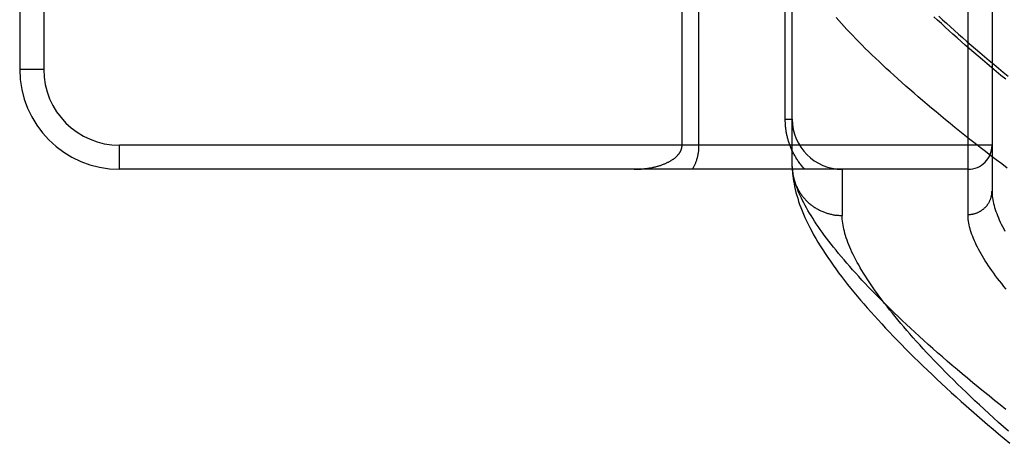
# Model space of a CAD drawing. Header units: inches. Extents: x 0 to 200, y 0 to 129.
# Tile 189 of 256: x 82.292 to 83.524, y 88.468 to 88.998. Entities that reach past the tile are written whole.
import ezdxf

# ---------------------------------------------------------------- set-up
doc = ezdxf.new("R2010")
doc.units = ezdxf.units.IN
doc.header["$LTSCALE"] = 11
doc.header["$MEASUREMENT"] = 0
doc.linetypes.add('HIDDEN', pattern=[0.2, 0.1, -0.1])
doc.layers.add('RIGHTHAND_DOOR_ASSEMBLY', color=7, linetype='CONTINUOUS')

msp = doc.modelspace()

# ---------------------------------------------------------------- linework, layer by layer
at = {"layer": 'RIGHTHAND_DOOR_ASSEMBLY', "color": 8, "linetype": 'HIDDEN'}
for p, q in [((83.4786, 88.7542), (83.4786, 89.8674)), ((83.5086, 89.838), (83.5086, 88.7836)), ((82.2916, 89.6858), (82.2916, 88.9358)), ((82.3216, 89.6858), (82.3216, 88.9358)), ((83.2498, 88.8733), (83.2498, 89.1546)), ((83.2586, 88.8142), (83.2586, 89.1546)), ((83.1418, 88.8408), (83.1418, 89.1128)), ((83.1206, 88.8408), (83.1206, 89.0894)), ((82.2916, 88.9358), (82.3216, 88.9358)), ((83.2498, 88.8733), (83.2586, 88.8733)), ((82.4166, 88.8108), (82.4166, 88.8408)), ((83.5086, 88.8408), (82.4166, 88.8408)), ((83.4786, 88.8108), (82.4166, 88.8108)), ((83.2586, 88.8142), (83.2586, 88.8118)), ((83.3211, 88.8108), (83.3211, 88.753))]:
    msp.add_line(p, q, dxfattribs=at)
for points in [[(83.5276, 88.8123), (83.5207, 88.8175), (83.5138, 88.8227), (83.5071, 88.8278), (83.5004, 88.833), (83.4938, 88.8381), (83.4873, 88.8431), (83.4809, 88.8482), (83.4746, 88.8532), (83.4684, 88.8582), (83.4622, 88.8631), (83.4562, 88.868), (83.4502, 88.8728), (83.4443, 88.8777), (83.4385, 88.8825), (83.4329, 88.8872), (83.4272, 88.8919), (83.4217, 88.8966), (83.4163, 88.9013), (83.411, 88.9059), (83.4057, 88.9104), (83.4006, 88.9149), (83.3955, 88.9194), (83.3905, 88.9239), (83.3857, 88.9283), (83.3809, 88.9326), (83.3762, 88.937), (83.3716, 88.9413), (83.3671, 88.9455), (83.3626, 88.9497), (83.3583, 88.9539), (83.3541, 88.958), (83.3499, 88.962), (83.3459, 88.9661), (83.3419, 88.9701), (83.338, 88.974), (83.3342, 88.9779), (83.3305, 88.9818), (83.3269, 88.9856), (83.3234, 88.9894), (83.32, 88.9931), (83.3167, 88.9968), (83.3135, 89.0005)], [(83.5258, 88.9234), (83.5198, 88.9282), (83.5139, 88.9331), (83.5081, 88.9379), (83.5024, 88.9427), (83.4968, 88.9475), (83.4912, 88.9522), (83.4857, 88.9569), (83.4804, 88.9615), (83.4751, 88.9661), (83.4699, 88.9707), (83.4648, 88.9752), (83.4597, 88.9797), (83.4548, 88.9841), (83.4499, 88.9886), (83.4452, 88.9929), (83.4405, 88.9973), (83.4359, 89.0016)], [(83.442, 89.0021), (83.4467, 88.9977), (83.4515, 88.9934), (83.4564, 88.9889), (83.4614, 88.9845), (83.4665, 88.9799), (83.4717, 88.9754), (83.477, 88.9708), (83.4824, 88.9661), (83.4879, 88.9614), (83.4934, 88.9567), (83.4991, 88.9519), (83.5049, 88.947), (83.5107, 88.9422), (83.5167, 88.9372), (83.5227, 88.9323), (83.5289, 88.9273)], [(83.2741, 88.8108), (83.2731, 88.8118), (83.2722, 88.8129), (83.2713, 88.8139), (83.2705, 88.815), (83.2696, 88.8161), (83.2688, 88.8171), (83.268, 88.8182), (83.2672, 88.8193), (83.2664, 88.8204), (83.2657, 88.8214), (83.2649, 88.8225), (83.2642, 88.8236), (83.2636, 88.8247), (83.2629, 88.8258), (83.2622, 88.8269), (83.2616, 88.828), (83.261, 88.8291), (83.2604, 88.8302), (83.2598, 88.8313), (83.2593, 88.8325), (83.2587, 88.8336), (83.2582, 88.8347), (83.2577, 88.8358), (83.2572, 88.8369), (83.2568, 88.838), (83.2563, 88.8391), (83.2559, 88.8403), (83.2555, 88.8414), (83.2551, 88.8425), (83.2547, 88.8436), (83.2543, 88.8447), (83.254, 88.8458), (83.2536, 88.8469), (83.2533, 88.848), (83.253, 88.849), (83.2527, 88.8501), (83.2524, 88.8512), (83.2522, 88.8523), (83.2519, 88.8533), (83.2517, 88.8544), (83.2515, 88.8555), (83.2513, 88.8565), (83.2511, 88.8576), (83.2509, 88.8586), (83.2508, 88.8597), (83.2506, 88.8607), (83.2505, 88.8618), (83.2504, 88.8628), (83.2502, 88.8639), (83.2501, 88.8649), (83.2501, 88.866), (83.25, 88.867), (83.2499, 88.868), (83.2499, 88.8691), (83.2498, 88.8701), (83.2498, 88.8712), (83.2498, 88.8722), (83.2498, 88.8733)], [(83.0606, 88.8108), (83.0619, 88.8108), (83.0631, 88.8108), (83.0644, 88.8109), (83.0656, 88.8109), (83.0669, 88.811), (83.0681, 88.811), (83.0693, 88.8111), (83.0706, 88.8112), (83.0718, 88.8113), (83.073, 88.8114), (83.0742, 88.8116), (83.0754, 88.8117), (83.0766, 88.8119), (83.0777, 88.812), (83.0789, 88.8122), (83.0801, 88.8124), (83.0812, 88.8126), (83.0823, 88.8128), (83.0834, 88.813), (83.0845, 88.8133), (83.0856, 88.8135), (83.0866, 88.8138), (83.0877, 88.814), (83.0887, 88.8143), (83.0897, 88.8146), (83.0907, 88.8148), (83.0917, 88.8151), (83.0927, 88.8154), (83.0936, 88.8157), (83.0945, 88.816), (83.0954, 88.8164), (83.0963, 88.8167), (83.0972, 88.817), (83.0981, 88.8174), (83.0989, 88.8177), (83.0997, 88.818), (83.1005, 88.8184), (83.1013, 88.8187), (83.1021, 88.8191), (83.1028, 88.8195), (83.1035, 88.8198), (83.1042, 88.8202), (83.1049, 88.8206), (83.1056, 88.8209), (83.1063, 88.8213), (83.1069, 88.8217), (83.1075, 88.8221), (83.1081, 88.8225), (83.1087, 88.8229), (83.1093, 88.8233), (83.1098, 88.8236), (83.1104, 88.824), (83.1109, 88.8244), (83.1114, 88.8248), (83.1119, 88.8252), (83.1124, 88.8256), (83.1128, 88.826), (83.1133, 88.8264), (83.1137, 88.8268), (83.1141, 88.8272), (83.1145, 88.8276), (83.1148, 88.8279), (83.1152, 88.8283), (83.1155, 88.8287), (83.1159, 88.8291), (83.1162, 88.8295), (83.1165, 88.8299), (83.1168, 88.8303), (83.1171, 88.8307), (83.1174, 88.831), (83.1176, 88.8314), (83.1179, 88.8318), (83.1181, 88.8322), (83.1183, 88.8325), (83.1185, 88.8329), (83.1187, 88.8333), (83.1189, 88.8336), (83.1191, 88.834), (83.1192, 88.8343), (83.1194, 88.8347), (83.1195, 88.835), (83.1196, 88.8354), (83.1198, 88.8357), (83.1199, 88.8361), (83.12, 88.8364), (83.1201, 88.8368), (83.1202, 88.8371), (83.1203, 88.8374), (83.1203, 88.8378), (83.1204, 88.8381), (83.1204, 88.8384), (83.1205, 88.8388), (83.1205, 88.8391), (83.1206, 88.8394), (83.1206, 88.8398), (83.1206, 88.8401), (83.1206, 88.8405), (83.1206, 88.8408)], [(83.1338, 88.8108), (83.1343, 88.8116), (83.1347, 88.8124), (83.1351, 88.8132), (83.1355, 88.814), (83.1359, 88.8148), (83.1363, 88.8157), (83.1367, 88.8165), (83.137, 88.8173), (83.1374, 88.8181), (83.1377, 88.8189), (83.138, 88.8197), (83.1383, 88.8205), (83.1386, 88.8213), (83.1389, 88.8221), (83.1391, 88.8229), (83.1393, 88.8237), (83.1396, 88.8244), (83.1398, 88.8252), (83.14, 88.826), (83.1402, 88.8267), (83.1403, 88.8275), (83.1405, 88.8282), (83.1407, 88.8289), (83.1408, 88.8297), (83.1409, 88.8304), (83.1411, 88.8311), (83.1412, 88.8318), (83.1413, 88.8325), (83.1414, 88.8333), (83.1414, 88.834), (83.1415, 88.8347), (83.1416, 88.8353), (83.1417, 88.836), (83.1417, 88.8367), (83.1417, 88.8374), (83.1418, 88.8381), (83.1418, 88.8388), (83.1418, 88.8395), (83.1418, 88.8401), (83.1418, 88.8408)], [(83.2614, 88.7971), (83.2607, 88.7997), (83.2601, 88.8022), (83.2596, 88.8047), (83.2592, 88.8072), (83.2589, 88.8096), (83.2587, 88.8119), (83.2586, 88.8142)], [(83.2586, 88.8118), (83.2588, 88.8088), (83.259, 88.8057), (83.2593, 88.8026), (83.2597, 88.7993), (83.2602, 88.796), (83.2608, 88.7925), (83.2615, 88.7891), (83.2623, 88.7855), (83.2632, 88.7819), (83.2642, 88.7782), (83.2653, 88.7745), (83.2665, 88.7707), (83.2678, 88.7668), (83.2692, 88.7629), (83.2708, 88.7589), (83.2725, 88.7548), (83.2743, 88.7506), (83.2763, 88.7464), (83.2783, 88.7421), (83.2805, 88.7378), (83.2829, 88.7333), (83.2853, 88.7288), (83.288, 88.7242), (83.2907, 88.7196), (83.2936, 88.7149), (83.2966, 88.7101), (83.2997, 88.7053), (83.3029, 88.7005), (83.3062, 88.6957), (83.3096, 88.6909), (83.3131, 88.6861), (83.3166, 88.6813), (83.3203, 88.6765), (83.324, 88.6717), (83.3278, 88.6669), (83.3316, 88.662), (83.3356, 88.6571), (83.3397, 88.6522), (83.3438, 88.6473), (83.3481, 88.6424), (83.3524, 88.6374), (83.3568, 88.6324), (83.3613, 88.6274), (83.3659, 88.6224), (83.3705, 88.6173), (83.3753, 88.6122), (83.3801, 88.6071), (83.385, 88.6019), (83.3901, 88.5967), (83.3952, 88.5915), (83.4004, 88.5862), (83.4057, 88.5809), (83.411, 88.5756), (83.4165, 88.5702), (83.4221, 88.5649), (83.4277, 88.5594), (83.4335, 88.554), (83.4393, 88.5485), (83.4453, 88.5429), (83.4513, 88.5374), (83.4574, 88.5318), (83.4636, 88.5262), (83.4699, 88.5205), (83.4763, 88.5148), (83.4828, 88.5091), (83.4894, 88.5033), (83.4961, 88.4975), (83.5029, 88.4917), (83.5098, 88.4858), (83.5167, 88.48), (83.5238, 88.474), (83.5309, 88.4681)], [(83.2586, 88.8108), (83.2587, 88.8097), (83.2588, 88.8086), (83.2589, 88.8075), (83.2591, 88.8064), (83.2592, 88.8053), (83.2594, 88.8042), (83.2596, 88.8031), (83.2598, 88.802), (83.26, 88.8009), (83.2603, 88.7998), (83.2606, 88.7987), (83.2609, 88.7976), (83.2612, 88.7966), (83.2615, 88.7955), (83.2619, 88.7944), (83.2623, 88.7934), (83.2627, 88.7923), (83.2631, 88.7913), (83.2635, 88.7903), (83.264, 88.7892), (83.2645, 88.7882), (83.265, 88.7872), (83.2655, 88.7862), (83.266, 88.7852), (83.2666, 88.7842), (83.2671, 88.7833), (83.2677, 88.7823), (83.2683, 88.7814), (83.2689, 88.7804), (83.2696, 88.7795), (83.2702, 88.7786), (83.2709, 88.7777), (83.2716, 88.7768), (83.2723, 88.7759), (83.273, 88.775), (83.2738, 88.7742), (83.2745, 88.7733), (83.2753, 88.7725), (83.2761, 88.7717), (83.2769, 88.7709), (83.2777, 88.7701), (83.2785, 88.7694), (83.2793, 88.7686), (83.2802, 88.7679), (83.2811, 88.7671), (83.282, 88.7664), (83.2829, 88.7657), (83.2838, 88.7651), (83.2847, 88.7644), (83.2856, 88.7638), (83.2866, 88.7631), (83.2875, 88.7625), (83.2885, 88.7619), (83.2895, 88.7614), (83.2905, 88.7608), (83.2915, 88.7603), (83.2925, 88.7598), (83.2935, 88.7593), (83.2945, 88.7588), (83.2956, 88.7583), (83.2966, 88.7579), (83.2977, 88.7574), (83.2987, 88.757), (83.2998, 88.7566), (83.3009, 88.7563), (83.302, 88.7559), (83.303, 88.7556), (83.3041, 88.7553), (83.3052, 88.755), (83.3064, 88.7547), (83.3075, 88.7545), (83.3086, 88.7542), (83.3097, 88.754), (83.3108, 88.7538), (83.312, 88.7536), (83.3131, 88.7535), (83.3142, 88.7534), (83.3154, 88.7532), (83.3165, 88.7532), (83.3176, 88.7531), (83.3188, 88.753), (83.3199, 88.753), (83.3211, 88.753)], [(83.526, 88.5103), (83.5188, 88.516), (83.5118, 88.5217), (83.5048, 88.5273), (83.4979, 88.5328), (83.4911, 88.5384), (83.4844, 88.5439), (83.4778, 88.5494), (83.4713, 88.5548), (83.465, 88.5602), (83.4587, 88.5655), (83.4525, 88.5708), (83.4464, 88.5761), (83.4404, 88.5814), (83.4345, 88.5865), (83.4288, 88.5917), (83.4231, 88.5968), (83.4175, 88.6019), (83.412, 88.6069), (83.4066, 88.6119), (83.4014, 88.6168), (83.3962, 88.6217), (83.3911, 88.6265), (83.3861, 88.6313), (83.3812, 88.6361), (83.3765, 88.6408), (83.3718, 88.6454), (83.3672, 88.65), (83.3627, 88.6546), (83.3583, 88.6591), (83.354, 88.6635), (83.3499, 88.668), (83.3458, 88.6723), (83.3418, 88.6767), (83.3379, 88.6809), (83.3341, 88.6851), (83.3304, 88.6893), (83.3268, 88.6934), (83.3233, 88.6975), (83.3199, 88.7016), (83.3165, 88.7055), (83.3133, 88.7095), (83.3102, 88.7133), (83.3072, 88.7172), (83.3042, 88.721), (83.3014, 88.7247), (83.2986, 88.7284), (83.296, 88.732), (83.2934, 88.7356), (83.291, 88.7391), (83.2886, 88.7426), (83.2863, 88.7461), (83.2841, 88.7495), (83.282, 88.7528), (83.28, 88.7561), (83.2781, 88.7593), (83.2762, 88.7625), (83.2745, 88.7657), (83.2729, 88.7688), (83.2713, 88.7718), (83.2699, 88.7748), (83.2685, 88.7778), (83.2672, 88.7807), (83.266, 88.7836), (83.2649, 88.7864), (83.2639, 88.7891), (83.2629, 88.7919), (83.2621, 88.7945), (83.2614, 88.7971)], [(83.4786, 88.7542), (83.4792, 88.7542), (83.4799, 88.7543), (83.4805, 88.7543), (83.4812, 88.7543), (83.4818, 88.7544), (83.4825, 88.7545), (83.4831, 88.7546), (83.4838, 88.7547), (83.4844, 88.7548), (83.485, 88.7549), (83.4857, 88.7551), (83.4863, 88.7552), (83.4869, 88.7554), (83.4876, 88.7556), (83.4882, 88.7558), (83.4888, 88.756), (83.4894, 88.7562), (83.49, 88.7565), (83.4906, 88.7567), (83.4912, 88.757), (83.4918, 88.7573), (83.4924, 88.7576), (83.493, 88.7579), (83.4936, 88.7582), (83.4941, 88.7585), (83.4947, 88.7588), (83.4952, 88.7592), (83.4958, 88.7595), (83.4963, 88.7599), (83.4968, 88.7603), (83.4973, 88.7607), (83.4978, 88.7611), (83.4983, 88.7615), (83.4988, 88.762), (83.4993, 88.7624), (83.4998, 88.7628), (83.5002, 88.7633), (83.5007, 88.7638), (83.5011, 88.7642), (83.5015, 88.7647), (83.502, 88.7652), (83.5024, 88.7657), (83.5027, 88.7662), (83.5031, 88.7668), (83.5035, 88.7673), (83.5039, 88.7678), (83.5042, 88.7684), (83.5045, 88.7689), (83.5049, 88.7695), (83.5052, 88.77), (83.5055, 88.7706), (83.5057, 88.7712), (83.506, 88.7718), (83.5063, 88.7724), (83.5065, 88.773), (83.5067, 88.7736), (83.507, 88.7742), (83.5072, 88.7748), (83.5074, 88.7754), (83.5075, 88.776), (83.5077, 88.7766), (83.5078, 88.7773), (83.508, 88.7779), (83.5081, 88.7785), (83.5082, 88.7791), (83.5083, 88.7798), (83.5084, 88.7804), (83.5084, 88.7811), (83.5085, 88.7817), (83.5085, 88.7823), (83.5085, 88.783), (83.5086, 88.7836)], [(83.5086, 88.7836), (83.5086, 88.7815), (83.5087, 88.7793), (83.5089, 88.7771), (83.5092, 88.7749), (83.5096, 88.7726), (83.51, 88.7703), (83.5105, 88.7679), (83.5111, 88.7655), (83.5118, 88.7631), (83.5126, 88.7606), (83.5134, 88.758), (83.5144, 88.7555), (83.5154, 88.7529), (83.5165, 88.7502), (83.5176, 88.7475), (83.5189, 88.7447), (83.5202, 88.742), (83.5217, 88.7391), (83.5232, 88.7363), (83.5248, 88.7333)], [(83.5291, 88.4832), (83.5228, 88.4887), (83.5166, 88.4943), (83.5105, 88.4998), (83.5045, 88.5052), (83.4986, 88.5107), (83.4928, 88.516), (83.4871, 88.5214), (83.4815, 88.5266), (83.476, 88.5319), (83.4706, 88.5371), (83.4654, 88.5422), (83.4602, 88.5473), (83.4551, 88.5524), (83.4501, 88.5574), (83.4452, 88.5623), (83.4404, 88.5673), (83.4357, 88.5721), (83.4312, 88.5769), (83.4267, 88.5817), (83.4223, 88.5864), (83.418, 88.5911), (83.4138, 88.5957), (83.4097, 88.6002), (83.4057, 88.6048), (83.4018, 88.6092), (83.398, 88.6136), (83.3943, 88.618), (83.3907, 88.6223), (83.3872, 88.6266), (83.3838, 88.6308), (83.3804, 88.6349), (83.3772, 88.639), (83.3741, 88.6431), (83.371, 88.6471), (83.3681, 88.651), (83.3652, 88.6549), (83.3625, 88.6588), (83.3598, 88.6626), (83.3572, 88.6663), (83.3547, 88.67), (83.3523, 88.6736), (83.35, 88.6772), (83.3478, 88.6808), (83.3457, 88.6843), (83.3437, 88.6877), (83.3417, 88.6911), (83.3399, 88.6944), (83.3381, 88.6977), (83.3364, 88.701), (83.3348, 88.7041), (83.3333, 88.7073), (83.3319, 88.7104), (83.3306, 88.7134), (83.3294, 88.7164), (83.3282, 88.7193), (83.3271, 88.7222), (83.3262, 88.725), (83.3253, 88.7278), (83.3245, 88.7305), (83.3238, 88.7332), (83.3231, 88.7359), (83.3226, 88.7385), (83.3221, 88.741), (83.3217, 88.7435), (83.3214, 88.7459), (83.3212, 88.7483), (83.3211, 88.7507), (83.3211, 88.753)], [(83.5262, 88.661), (83.5234, 88.6644), (83.5207, 88.6678), (83.518, 88.6711), (83.5155, 88.6744), (83.513, 88.6776), (83.5107, 88.6809), (83.5084, 88.684), (83.5062, 88.6872), (83.5041, 88.6902), (83.5021, 88.6933), (83.5001, 88.6963), (83.4983, 88.6993), (83.4965, 88.7022), (83.4948, 88.7051), (83.4932, 88.7079), (83.4917, 88.7107), (83.4903, 88.7135), (83.4889, 88.7162), (83.4877, 88.7189), (83.4865, 88.7215), (83.4854, 88.7241), (83.4844, 88.7267), (83.4834, 88.7292), (83.4826, 88.7317), (83.4818, 88.7341), (83.4811, 88.7365), (83.4805, 88.7389), (83.48, 88.7412), (83.4796, 88.7434), (83.4792, 88.7457), (83.4789, 88.7479), (83.4787, 88.75), (83.4786, 88.7522), (83.4786, 88.7542)]]:
    msp.add_lwpolyline(points, dxfattribs=at)
for centre, radius, start, end in [((82.4166, 88.9358), 0.125, 180, 270), ((82.4166, 88.9358), 0.095, 180, 270), ((83.3211, 88.8733), 0.0625, 180, 270), ((83.4786, 88.8408), 0.03, 270, 360)]:
    msp.add_arc(centre, radius, start, end, dxfattribs=at)

doc.saveas('drawing.dxf')
